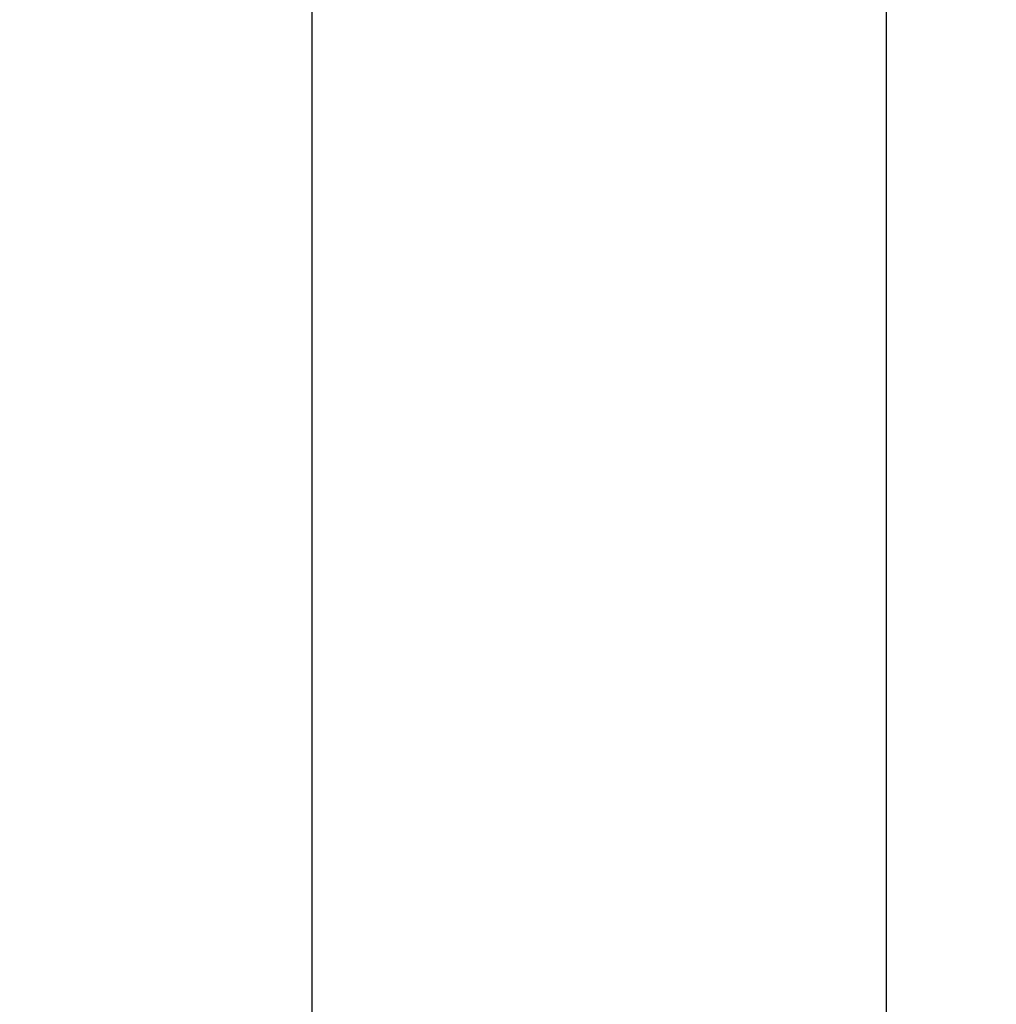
# Model space of a CAD drawing. Header units: millimetres. Extents: x -17.3 to 71.2, y -1075.6 to -1026.3.
# Tile 6 of 60: x 51.8 to 53, y -1054.8 to -1053.6. Entities that reach past the tile are written whole.
import ezdxf

# ---------------------------------------------------------------- set-up
doc = ezdxf.new("R2010")
doc.units = ezdxf.units.MM
doc.layers.get('DEFPOINTS').update_dxf_attribs({"linetype": 'CONTINUOUS'})
doc.layers.add('DIM', color=4, linetype='CONTINUOUS')
doc.styles.add('DIM-7', font='SIMPLEX.shx', dxfattribs={"width": 0.7, "bigfont": 'chineset.shx'})
doc.dimstyles.new('CNS', dxfattribs={"dimtxt": 3.5, "dimasz": 2.5, "dimexe": 1, "dimexo": 1.5, "dimgap": 0.09, "dimtad": 0, "dimdsep": 46, "dimtxsty": 'DIM-7', "dimcen": 0.09, "dimclrd": 1, "dimclre": 1, "dimclrt": 4, "dimadec": 0, "dimazin": 0, "dimtfac": 1, "dimtix": 1, "dimtmove": 2, "dimatfit": 3, "dimfxl": 1, "dimtvp": 0.971429, "dimtolj": 1, "dimarcsym": 0})

# ---------------------------------------------------------------- blocks, each defined once
blk = doc.blocks.new('*D11')
at = {"layer": 'DEFPOINTS', "color": 0, "transparency": 16777216}
for p in [(57.8496, -1051.1641), (51.8496, -1065.2141), (51.8496, -1071.5757)]:
    blk.add_point(p, dxfattribs=at)
at = {"layer": 'DIM', "color": 7, "lineweight": -2, "transparency": 16777216}
for p, q in [((57.8496, -1051.7641), (57.8496, -1071.9757)), ((51.8496, -1065.8141), (51.8496, -1071.9757)), ((56.8496, -1071.5757), (52.8496, -1071.5757))]:
    blk.add_line(p, q, dxfattribs=at)
at = {"layer": 'DIM', "color": 7, "transparency": 16777216}
for points in [[(52.8496, -1071.4091), (52.8496, -1071.7424), (51.8496, -1071.5757)], [(56.8496, -1071.4091), (56.8496, -1071.7424), (57.8496, -1071.5757)]]:
    blk.add_solid(points, dxfattribs=at)
at = {"layer": 'DIM', "color": 7, "transparency": 16777216, "insert": (54.8496, -1070.5557), "char_height": 1.4, "attachment_point": 5, "style": 'DIM-7'}
blk.add_mtext('\\A1;6', dxfattribs=at)

msp = doc.modelspace()

# ---------------------------------------------------------------- linework, layer by layer
at = {"layer": 'DIM', "color": 7}
for p, q in [((52.8987, -1041.9141), (52.8987, -1057.9141)), ((52.2031, -1049.9141), (52.2031, -1057.7278))]:
    msp.add_line(p, q, dxfattribs=at)

# ---------------------------------------------------------------- dimensions: what is measured, and where the dimension line sits
dim = msp.add_linear_dim(base=(51.8496, -1071.5757), p1=(57.8496, -1051.1641), p2=(51.8496, -1065.2141), dimstyle='CNS', override={"dimscale": 0.4, "dimgap": 0.8, "dimtad": 1, "dimclrd": 7, "dimclre": 7, "dimclrt": 7, "dimadec": 2, "dimazin": 2, "dimtm": 1e-09, "dimtfac": 0.6, "dimtmove": 1, "dimatfit": 0}, dxfattribs=at)
dim.commit()
dim.dimension.update_dxf_attribs({"geometry": '*D11', "text_midpoint": (54.8496, -1070.5557)})

doc.saveas('drawing.dxf')
